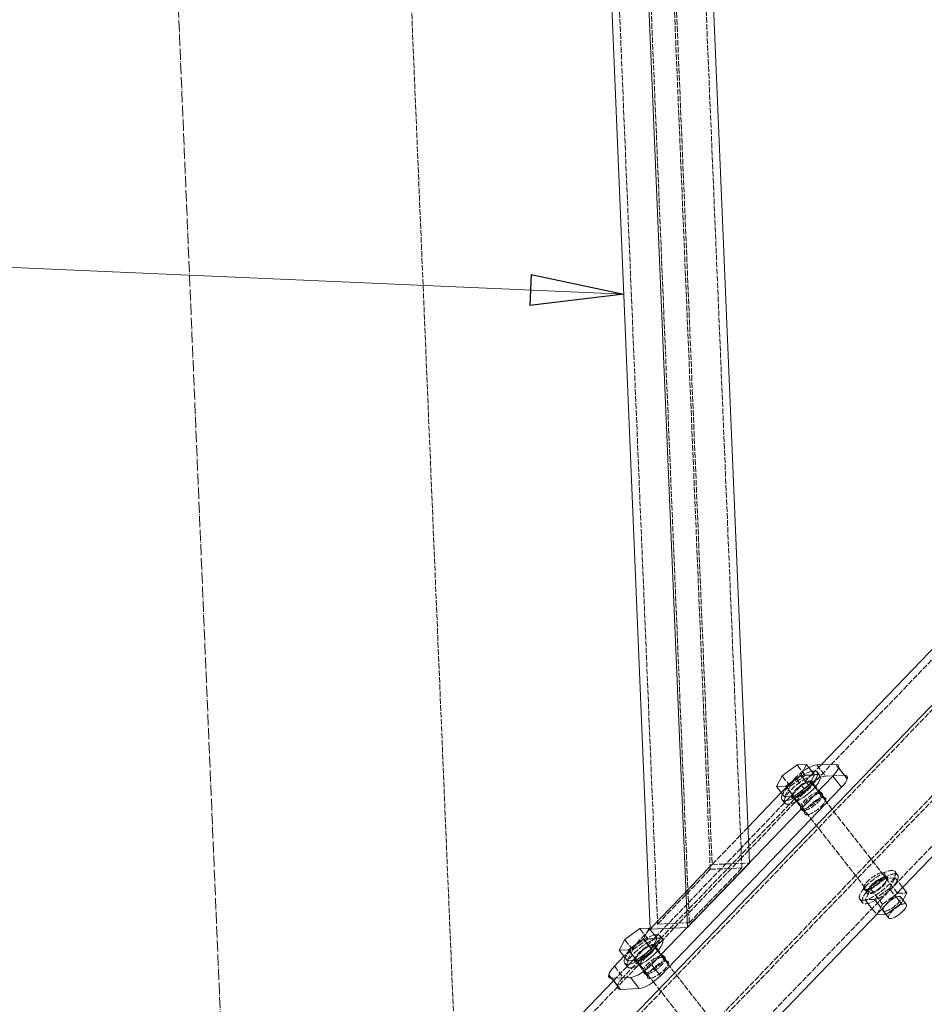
# Model space of a CAD drawing. Header units: millimetres. Extents: x -15129 to 9171, y -18789 to 5877.
# Tile 13 of 256: x -11483 to -10998, y -16354 to -15826. Entities that reach past the tile are written whole.
import ezdxf

# ---------------------------------------------------------------- set-up
doc = ezdxf.new("R2010")
doc.units = ezdxf.units.MM
doc.linetypes.add('ACAD_ISO02W100', pattern=[15, 12, -3])
doc.linetypes.add('ACAD_ISO04W100', pattern=[30, 24, -3, 0, -3])
for name, color, linetype in [('AS_Belki', 145, 'Continuous'), ('AS_Blachy', 30, 'Continuous'), ('AS_Sciany betonowe', 252, 'Continuous'), ('AS_Siatki', 72, 'Continuous'), ('AS_Sruby', 9, 'Continuous')]:
    doc.layers.add(name, color=color, linetype=linetype)

msp = doc.modelspace()

# ---------------------------------------------------------------- linework, layer by layer
at = {"color": 7, "lineweight": 13}
msp.add_line((-11158.92, -15973.4), (-11904.73, -15940.85), dxfattribs=at)
at = {"color": 0, "linetype": 'ByBlock', "lineweight": -2}
for p, q in [((-11208.51, -15962.9), (-11209.24, -15979.55)), ((-11208.51, -15962.9), (-11158.92, -15973.4)), ((-11158.92, -15973.4), (-11209.24, -15979.55))]:
    msp.add_line(p, q, dxfattribs=at)
at = {"layer": 'AS_Belki', "color": 84, "linetype": 'ACAD_ISO02W100', "lineweight": 13, "ltscale": 0.25}
for p, q in [((-11095.5, -16281.21), (-11117.17, -15761.48)), ((-11123.75, -16310.59), (-11146.59, -15762.71)), ((-11134.16, -15762.19), (-11112.49, -16281.92)), ((-11133.06, -15762.14), (-11111.49, -16279.39)), ((-11163.16, -15773.41), (-11140.73, -16311.3)), ((-10649.69, -15838.76), (-11181.23, -16391.73)), ((-10676.67, -15839.89), (-11057.31, -16235.88)), ((-11176.4, -16435.45), (-10644.86, -15882.48)), ((-11148.83, -16431.14), (-10618.14, -15879.06)), ((-10645.12, -15880.18), (-11026.14, -16276.56)), ((-11053.02, -16225.85), (-11056.3, -16229.26)), ((-11057.31, -16230.32), (-11064.19, -16237.47)), ((-11056.3, -16229.26), (-11057.31, -16230.32)), ((-11058.33, -16236.94), (-11062.16, -16240.92)), ((-11057.69, -16236.27), (-11058.33, -16236.94)), ((-11057.31, -16235.88), (-11057.69, -16236.27)), ((-11069.43, -16242.93), (-11067.44, -16240.85)), ((-11064.19, -16237.47), (-11067.44, -16240.85)), ((-11062.16, -16240.92), (-11066.08, -16245)), ((-11072.68, -16246.31), (-11092.02, -16266.42)), ((-11066.94, -16245.89), (-11091.79, -16271.75)), ((-11069.43, -16242.93), (-11072.68, -16246.31)), ((-11066.46, -16245.39), (-11066.94, -16245.89)), ((-11066.08, -16245), (-11066.46, -16245.39)), ((-11050.47, -16244.61), (-11052.23, -16242.37)), ((-11063.51, -16249.16), (-11061.75, -16251.4)), ((-11092.02, -16266.42), (-11095.95, -16270.51)), ((-11095.95, -16270.51), (-11137.42, -16313.65)), ((-11091.79, -16271.75), (-11095.72, -16275.84)), ((-11111.49, -16279.39), (-11091.51, -16278.56)), ((-11095.72, -16275.84), (-11101.11, -16281.45)), ((-11026.14, -16276.56), (-11034.53, -16285.3)), ((-11144.72, -16313.96), (-11111.49, -16279.39)), ((-11140.73, -16311.3), (-11112.49, -16281.92)), ((-11101.11, -16281.45), (-11131.85, -16313.42)), ((-11123.75, -16310.59), (-11095.5, -16281.21)), ((-11112.49, -16281.92), (-11095.5, -16281.21)), ((-11034.53, -16285.3), (-11160.45, -16416.29)), ((-11017.17, -16287.14), (-11018.92, -16284.9)), ((-11030.2, -16291.7), (-11028.45, -16293.94)), ((-11140.73, -16311.3), (-11123.75, -16310.59)), ((-11137.42, -16313.65), (-11140.69, -16317.06)), ((-11131.85, -16313.42), (-11137.95, -16319.77)), ((-11141.71, -16318.12), (-11148.58, -16325.27)), ((-11141.71, -16318.12), (-11140.69, -16317.06)), ((-11137.95, -16319.77), (-11141.71, -16323.68)), ((-11148.58, -16325.27), (-11151.84, -16328.65)), ((-11142.74, -16324.75), (-11146.55, -16328.71)), ((-11142.08, -16324.07), (-11142.74, -16324.75)), ((-11141.71, -16323.68), (-11142.08, -16324.07)), ((-11153.83, -16330.73), (-11157.08, -16334.11)), ((-11151.84, -16328.65), (-11153.83, -16330.73)), ((-11146.55, -16328.71), (-11150.48, -16332.8)), ((-11134.87, -16332.41), (-11136.62, -16330.17)), ((-11157.08, -16334.11), (-11164.45, -16341.78)), ((-11151.33, -16333.69), (-11162.03, -16344.82)), ((-11150.85, -16333.19), (-11151.33, -16333.69)), ((-11150.48, -16332.8), (-11150.85, -16333.19)), ((-11147.9, -16336.96), (-11146.15, -16339.2)), ((-11162.03, -16344.82), (-11183.37, -16367.02))]:
    msp.add_line(p, q, dxfattribs=at)
at = {"layer": 'AS_Belki', "color": 145, "linetype": 'Continuous', "lineweight": 13, "ltscale": 0.25}
for p, q in [((-11091.51, -16278.56), (-11113.08, -15761.31)), ((-11147.69, -15762.75), (-11124.74, -16313.13)), ((-11167.25, -15773.58), (-11144.72, -16313.96)), ((-10649.94, -15836.46), (-11181.48, -16389.43)), ((-10679.92, -15837.71), (-11053.02, -16225.85)), ((-11146.43, -16434.2), (-10614.89, -15881.23)), ((-11122.25, -16310.53), (-11091.51, -16278.56)), ((-11124.74, -16313.13), (-11122.25, -16310.53)), ((-11144.72, -16313.96), (-11124.74, -16313.13)), ((-11164.45, -16341.78), (-11186.05, -16364.24))]:
    msp.add_line(p, q, dxfattribs=at)
at = {"layer": 'AS_Belki', "color": 84, "linetype": 'ACAD_ISO02W100', "lineweight": 13, "ltscale": 0.25, "extrusion": (-0.584246, 0.746219, 0.319082)}
for centre in [(18721.76, 1906.42, -5662.39), (18721.76, 1907.33, -5665.09), (18721.76, 1923.66, -5713.59), (18721.76, 1924.57, -5716.29), (18842.34, 1911.88, -5678.6), (18842.34, 1912.79, -5681.3)]:
    msp.add_circle(centre, 7, dxfattribs=at)
at = {"layer": 'AS_Blachy', "color": 145, "linetype": 'Continuous', "lineweight": 13, "ltscale": 0.25}
for p, q in [((-11045.34, -16225.53), (-11055.33, -16225.95)), ((-11039, -16233.31), (-11043.68, -16227.34)), ((-11046.74, -16231.98), (-11143.93, -16333.09)), ((-11042.06, -16237.95), (-11046.74, -16231.98)), ((-11139.25, -16339.06), (-11042.06, -16237.95)), ((-11074.4, -16240.8), (-11092.31, -16259.43)), ((-11144.72, -16313.96), (-11144.86, -16314.1)), ((-11158.8, -16328.6), (-11163.91, -16333.92)), ((-11143.93, -16333.09), (-11139.25, -16339.06)), ((-11166.97, -16338.56), (-11162.3, -16344.53)), ((-11165.31, -16340.36), (-11155.32, -16339.95)), ((-11160.64, -16346.33), (-11165.31, -16340.36)), ((-11150.64, -16345.92), (-11155.32, -16339.95)), ((-11160.64, -16346.33), (-11150.64, -16345.92))]:
    msp.add_line(p, q, dxfattribs=at)
at = {"layer": 'AS_Blachy', "color": 84, "linetype": 'ACAD_ISO02W100', "lineweight": 13, "ltscale": 0.25}
for p, q in [((-11055.33, -16225.95), (-11050.65, -16231.92)), ((-11040.66, -16231.5), (-11045.34, -16225.53)), ((-11040.66, -16231.5), (-11050.65, -16231.92)), ((-11066.72, -16232.81), (-11074.4, -16240.8)), ((-11062.05, -16238.78), (-11066.72, -16232.81)), ((-11056.01, -16237.54), (-11057.49, -16235.65)), ((-11062.05, -16238.78), (-11159.24, -16339.89)), ((-11052.81, -16241.62), (-11056.01, -16237.54)), ((-11068.76, -16242.45), (-11068.42, -16242.88)), ((-11068.42, -16242.88), (-11066.29, -16245.6)), ((-11066.29, -16245.6), (-11064.09, -16248.42)), ((-11092.31, -16259.43), (-11096.24, -16263.52)), ((-11096.24, -16263.52), (-11140.79, -16309.87)), ((-11140.79, -16309.87), (-11144.72, -16313.96)), ((-11144.86, -16314.1), (-11158.8, -16328.6)), ((-11140.41, -16325.34), (-11141.88, -16323.45)), ((-11137.21, -16329.42), (-11140.41, -16325.34)), ((-11153.16, -16330.25), (-11152.82, -16330.68)), ((-11152.82, -16330.68), (-11150.69, -16333.4)), ((-11163.91, -16333.92), (-11159.24, -16339.89)), ((-11150.69, -16333.4), (-11148.49, -16336.22))]:
    msp.add_line(p, q, dxfattribs=at)
at = {"layer": 'AS_Blachy', "color": 84, "linetype": 'ACAD_ISO02W100', "lineweight": 13, "ltscale": 0.25, "extrusion": (-0.584246, 0.746219, 0.319082)}
for centre in [(18721.76, 1903.7, -5654.31), (18721.76, 1906.12, -5661.5), (18842.34, 1909.16, -5670.52), (18842.34, 1911.58, -5677.7)]:
    msp.add_circle(centre, 7, dxfattribs=at)
at = {"layer": 'AS_Blachy', "color": 145, "linetype": 'Continuous', "lineweight": 13, "ltscale": 0.25, "extrusion": (-0.584246, 0.746219, 0.319082)}
for centre, start, end in [((18716.68, 1902.36, -5650.32), 203.9652, 238.9272), ((18708.56, 1904.22, -5655.84), 113.9652, 203.9652), ((18708.56, 1906.64, -5663.03), 113.9652, 158.9652), ((18855.54, 1908.64, -5668.98), 293.9652, 23.9652), ((18847.41, 1910.5, -5674.51), 23.9652, 113.9652), ((18847.41, 1912.92, -5681.69), 23.9652, 113.9652), ((18855.54, 1911.06, -5676.17), 338.9652, 23.9652)]:
    msp.add_arc(centre, 10, start, end, dxfattribs=at)
at = {"layer": 'AS_Blachy', "color": 84, "linetype": 'ACAD_ISO02W100', "lineweight": 13, "ltscale": 0.25, "extrusion": (-0.584246, 0.746219, 0.319082)}
for centre, start, end in [((18716.68, 1902.36, -5650.32), 238.9272, 293.9652), ((18708.56, 1906.64, -5663.03), 158.9652, 203.9652), ((18716.68, 1904.77, -5657.5), 203.9652, 293.9652), ((18855.54, 1911.06, -5676.17), 293.9652, 338.9652)]:
    msp.add_arc(centre, 10, start, end, dxfattribs=at)
at = {"layer": 'AS_Sciany betonowe', "color": 145, "linetype": 'ACAD_ISO02W100', "lineweight": 13, "ltscale": 0.25}
msp.add_line((-11238.12, -16650.19), (-11445.46, -11678.85), dxfattribs=at)
at = {"layer": 'AS_Siatki', "color": 20, "linetype": 'ACAD_ISO04W100', "lineweight": 13, "ltscale": 0.25}
msp.add_line((-11347.6, -17024.7), (-12017.05, -973.9), dxfattribs=at)
at = {"layer": 'AS_Sruby', "color": 145, "linetype": 'Continuous', "lineweight": 13, "ltscale": 0.25}
for p, q in [((-11065.92, -16225.92), (-11073.97, -16231.8)), ((-11060.92, -16225.71), (-11065.92, -16225.92)), ((-11060.92, -16225.71), (-11063.96, -16231.38)), ((-11056.54, -16231.31), (-11060.92, -16225.71)), ((-11063.96, -16231.38), (-11072.01, -16237.25)), ((-11063.96, -16231.38), (-11059.58, -16236.98)), ((-11059.58, -16236.98), (-11056.54, -16231.31)), ((-11053.74, -16231.58), (-11055.2, -16229.71)), ((-11073.97, -16231.8), (-11077.02, -16237.46)), ((-11067.63, -16242.85), (-11059.58, -16236.98)), ((-11072.01, -16237.25), (-11077.02, -16237.46)), ((-11077.02, -16237.46), (-11072.63, -16243.06)), ((-11072.01, -16237.25), (-11067.63, -16242.85)), ((-11073.97, -16244.66), (-11072.51, -16246.52)), ((-11072.63, -16243.06), (-11067.63, -16242.85)), ((-11010.04, -16300.26), (-11006.99, -16294.59)), ((-11006.99, -16294.59), (-11009.34, -16291.59)), ((-11018.09, -16306.13), (-11010.04, -16300.26)), ((-11013.46, -16295.88), (-11010.04, -16300.26)), ((-11007.31, -16300.61), (-11009.04, -16298.4)), ((-11020.44, -16303.13), (-11018.09, -16306.13)), ((-11023.28, -16306.09), (-11023.09, -16306.34)), ((-11023.09, -16306.34), (-11018.09, -16306.13)), ((-11018.22, -16306.14), (-11016.7, -16308.08)), ((-11150.32, -16313.72), (-11158.37, -16319.6)), ((-11145.32, -16313.51), (-11150.32, -16313.72)), ((-11145.32, -16313.51), (-11148.36, -16319.18)), ((-11140.93, -16319.11), (-11145.32, -16313.51)), ((-11158.37, -16319.6), (-11161.41, -16325.26)), ((-11148.36, -16319.18), (-11156.41, -16325.05)), ((-11148.36, -16319.18), (-11143.98, -16324.77)), ((-11143.98, -16324.77), (-11140.93, -16319.11)), ((-11138.14, -16319.38), (-11139.6, -16317.51)), ((-11156.41, -16325.05), (-11161.41, -16325.26)), ((-11161.41, -16325.26), (-11157.03, -16330.86)), ((-11156.41, -16325.05), (-11152.03, -16330.65)), ((-11152.03, -16330.65), (-11143.98, -16324.77)), ((-11157.03, -16330.86), (-11152.03, -16330.65)), ((-11158.37, -16332.46), (-11156.91, -16334.32))]:
    msp.add_line(p, q, dxfattribs=at)
at = {"layer": 'AS_Sruby', "color": 84, "linetype": 'ACAD_ISO02W100', "lineweight": 13, "ltscale": 0.25}
for p, q in [((-11061.54, -16231.52), (-11065.92, -16225.92)), ((-11069.59, -16237.39), (-11061.54, -16231.52)), ((-11061.54, -16231.52), (-11056.54, -16231.31)), ((-11069.59, -16237.39), (-11073.97, -16231.8)), ((-11057.8, -16236.13), (-11058.43, -16235.31)), ((-11056.37, -16237.95), (-11057.8, -16236.13)), ((-11072.63, -16243.06), (-11069.59, -16237.39)), ((-11052.54, -16242.84), (-11056.37, -16237.95)), ((-11067.82, -16242.79), (-11067.76, -16242.86)), ((-11067.76, -16242.86), (-11067.21, -16243.56)), ((-11067.21, -16243.56), (-11065.81, -16245.35)), ((-11065.81, -16245.35), (-11028.65, -16292.81)), ((-11049.95, -16246.15), (-11052.54, -16242.84)), ((-11019.24, -16285.38), (-11049.95, -16246.15)), ((-11011.97, -16284.93), (-11013.43, -16283.07)), ((-11018.3, -16286.74), (-11026.35, -16292.61)), ((-11018.12, -16286.8), (-11019.24, -16285.38)), ((-11018.17, -16286.73), (-11018.3, -16286.74)), ((-11011.99, -16294.8), (-11018.3, -16286.74)), ((-11017.57, -16286.71), (-11018.17, -16286.73)), ((-11017.51, -16286.71), (-11017.57, -16286.71)), ((-11013.3, -16286.53), (-11017.51, -16286.71)), ((-11013.3, -16286.53), (-11016.35, -16292.2)), ((-11012.2, -16287.94), (-11013.3, -16286.53)), ((-11011.74, -16288.53), (-11012.2, -16287.94)), ((-11009.34, -16291.59), (-11011.74, -16288.53)), ((-11027.28, -16294.34), (-11029.4, -16298.28)), ((-11028.65, -16292.81), (-11027.5, -16294.28)), ((-11026.35, -16292.61), (-11027.28, -16294.34)), ((-11020.04, -16300.67), (-11026.35, -16292.61)), ((-11016.35, -16292.2), (-11024.4, -16298.07)), ((-11020.04, -16300.67), (-11011.99, -16294.8)), ((-11016.35, -16292.2), (-11015.94, -16292.72)), ((-11015.94, -16292.72), (-11013.46, -16295.88)), ((-11011.99, -16294.8), (-11006.99, -16294.59)), ((-11032.2, -16298.01), (-11030.74, -16299.88)), ((-11024.4, -16298.07), (-11029.4, -16298.28)), ((-11029.4, -16298.28), (-11027.89, -16300.22)), ((-11027.89, -16300.22), (-11023.28, -16306.09)), ((-11024.4, -16298.07), (-11023.94, -16298.65)), ((-11023.94, -16298.65), (-11022.83, -16300.07)), ((-11022.83, -16300.07), (-11020.44, -16303.13)), ((-11009.04, -16298.4), (-11010.35, -16296.73)), ((-11023.09, -16306.34), (-11020.04, -16300.67)), ((-11019.73, -16304.2), (-11018.22, -16306.14)), ((-11145.94, -16319.32), (-11150.32, -16313.72)), ((-11153.99, -16325.19), (-11158.37, -16319.6)), ((-11153.99, -16325.19), (-11145.94, -16319.32)), ((-11145.94, -16319.32), (-11140.93, -16319.11)), ((-11157.03, -16330.86), (-11153.99, -16325.19)), ((-11142.19, -16323.92), (-11142.83, -16323.11)), ((-11140.77, -16325.75), (-11142.19, -16323.92)), ((-11136.94, -16330.64), (-11140.77, -16325.75)), ((-11152.21, -16330.59), (-11152.16, -16330.66)), ((-11152.16, -16330.66), (-11150.21, -16333.15)), ((-11134.34, -16333.95), (-11136.94, -16330.64)), ((-11150.21, -16333.15), (-11146.35, -16338.07)), ((-11103.63, -16373.18), (-11134.34, -16333.95)), ((-11146.35, -16338.07), (-11143.15, -16342.16)), ((-11143.15, -16342.16), (-11113.05, -16380.61))]:
    msp.add_line(p, q, dxfattribs=at)
at = {"layer": 'AS_Sruby', "color": 84, "linetype": 'ACAD_ISO02W100', "lineweight": 13, "ltscale": 0.25, "extrusion": (-0.584246, 0.746219, 0.319082)}
for centre, radius in [((18721.76, 1903.7, -5654.31), 6), ((18721.76, 1924.57, -5716.29), 12), ((18721.76, 1925.32, -5718.53), 12), ((18721.76, 1924.57, -5716.29), 6), ((18721.76, 1928.59, -5728.23), 6), ((18842.34, 1909.16, -5670.52), 6)]:
    msp.add_circle(centre, radius, dxfattribs=at)
at = {"layer": 'AS_Sruby', "color": 145, "linetype": 'Continuous', "lineweight": 13, "ltscale": 0.25, "extrusion": (-0.584246, 0.746219, 0.319082)}
for centre, radius, start, end in [((18721.76, 1902.94, -5652.06), 12, 326.2786, 213.7144), ((18721.76, 1903.7, -5654.31), 12, 1.4652, 181.4652), ((18721.76, 1930.16, -5732.9), 6, 1.4652, 181.4652), ((18842.34, 1908.4, -5668.27), 12, 326.2786, 213.7144), ((18842.34, 1909.16, -5670.52), 12, 1.4652, 181.4652)]:
    msp.add_arc(centre, radius, start, end, dxfattribs=at)
at = {"layer": 'AS_Sruby', "color": 84, "linetype": 'ACAD_ISO02W100', "lineweight": 13, "ltscale": 0.25, "extrusion": (-0.584246, 0.746219, 0.319082)}
for centre, radius, start, end in [((18721.76, 1903.7, -5654.31), 12, 181.4652, 1.4652), ((18721.76, 1902.94, -5652.06), 12, 213.7144, 326.2786), ((18721.76, 1930.16, -5732.9), 6, 181.4652, 1.4652), ((18842.34, 1908.4, -5668.27), 12, 213.7144, 326.2786), ((18842.34, 1909.16, -5670.52), 12, 181.4652, 1.4652)]:
    msp.add_arc(centre, radius, start, end, dxfattribs=at)

doc.saveas('drawing.dxf')
